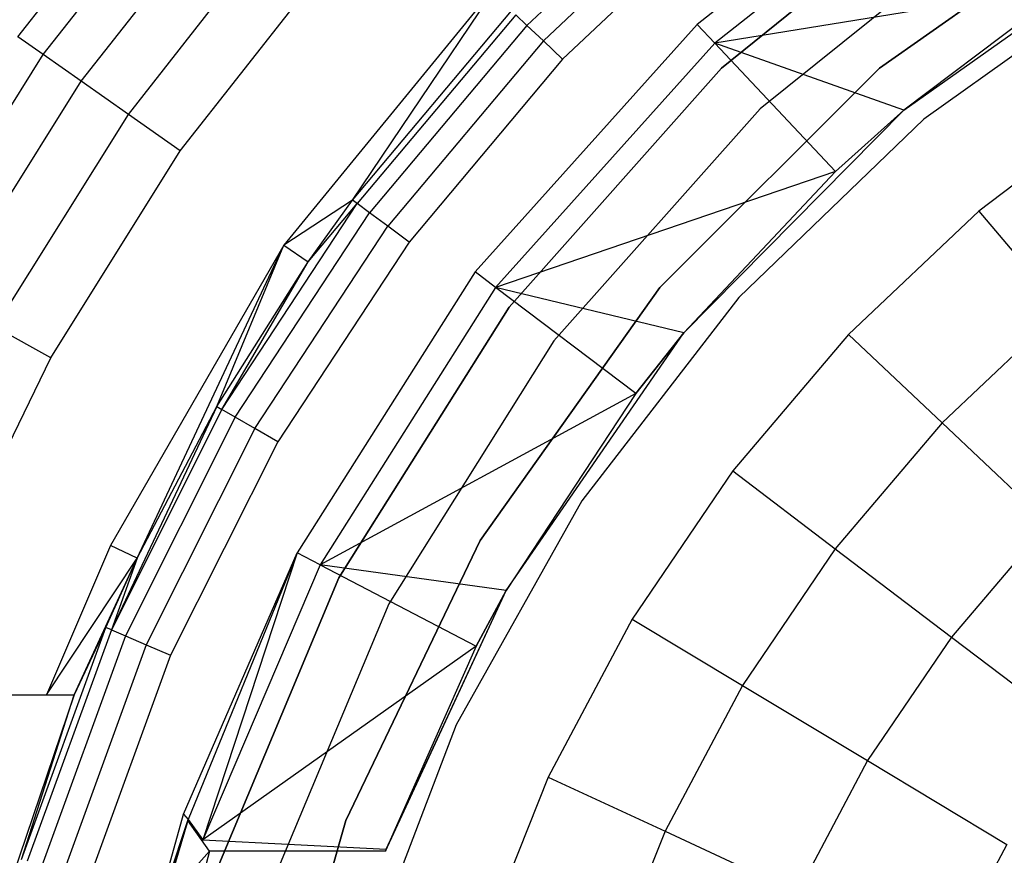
# Model space of a CAD drawing. Extents: x 0.04 to 8.34, y -4.15 to 4.15.
# Tile 16 of 34: x 1.3 to 2.7, y 0.87 to 2.06. Entities that reach past the tile are written whole.
import ezdxf

# ---------------------------------------------------------------- set-up
doc = ezdxf.new("R2010")
doc.units = 0
doc.header["$LTSCALE"] = 2.54
doc.layers.get('0').update_dxf_attribs({"color": 13, "linetype": 'CONTINUOUS'})

# ---------------------------------------------------------------- blocks, each defined once
blk = doc.blocks.new('MONOO_STL')
at = {"color": 0}
for p, q in [((2.6293, 2.3462, 6.5853), (2.2594, 2.0524, 6.5853)), ((2.6293, 2.3462, 6.5853), (2.2594, 2.0524, 6.5853)), ((1.2943, 2.0349, 6.3879), (1.527, 2.3313, 6.3879)), ((1.2943, 2.0349, 6.3879), (1.527, 2.3313, 6.3879)), ((2.6496, 2.3157, 7.9853), (2.2845, 2.0257, 7.9853)), ((2.6496, 2.3157, 7.9853), (2.2845, 2.0257, 7.9853)), ((1.3302, 2.0097, 6.4679), (1.5601, 2.3024, 6.4679)), ((1.3302, 2.0097, 6.4679), (1.5601, 2.3024, 6.4679)), ((2.2702, 2.2895, 8.5569), (2.0174, 2.051, 8.5569)), ((2.2702, 2.2895, 8.5569), (2.0174, 2.051, 8.5569)), ((2.6471, 2.2755, 8.5853), (2.2937, 1.9903, 8.5853)), ((2.2937, 1.9903, 0.0853), (2.6471, 2.2755, 0.0853)), ((2.6471, 2.2755, 8.5853), (2.2937, 1.9903, 8.5853)), ((2.2937, 1.9903, 0.0853), (2.6471, 2.2755, 0.0853)), ((1.3842, 1.9718, 6.531), (1.6097, 2.259, 6.531)), ((1.3842, 1.9718, 6.531), (1.6097, 2.259, 6.531)), ((2.2909, 2.2649, 8.5779), (2.0408, 2.0289, 8.5779)), ((2.2909, 2.2649, 8.5779), (2.0408, 2.0289, 8.5779)), ((2.8788, 2.2443, 8.5853), (2.5183, 1.9902, 8.5853)), ((2.5183, 1.9902, 2.5853), (2.8788, 2.2443, 2.5853)), ((2.8788, 2.2443, 8.5853), (2.5183, 1.9902, 8.5853)), ((2.5183, 1.9902, 2.5853), (2.8788, 2.2443, 2.5853)), ((2.3151, 2.236, 8.5853), (2.0682, 2.0031, 8.5853)), ((2.3151, 2.236, 8.5853), (2.0682, 2.0031, 8.5853)), ((1.4512, 1.9247, 6.5714), (1.6713, 2.2051, 6.5714)), ((1.4512, 1.9247, 6.5714), (1.6713, 2.2051, 6.5714)), ((2.6921, 2.2093, 0.0853), (2.3489, 1.9324, 0.0853)), ((2.6921, 2.2093, 0.0853), (2.3489, 1.9324, 0.0853)), ((2.6921, 2.2093, 2.5853), (2.3489, 1.9324, 2.5853)), ((2.6921, 2.2093, 2.5853), (2.3489, 1.9324, 2.5853)), ((2.5532, 1.9308, 8.5853), (2.9164, 2.1876, 8.5853)), ((2.5532, 1.9308, 8.4853), (2.9164, 2.1876, 8.5853)), ((2.5532, 1.9308, 8.5853), (2.9164, 2.1876, 8.5853)), ((2.5532, 1.9308, 8.4853), (2.9164, 2.1876, 8.5853)), ((1.525, 1.8729, 6.5853), (1.7392, 2.1457, 6.5853)), ((1.525, 1.8729, 6.5853), (1.7392, 2.1457, 6.5853)), ((2.8783, 2.13, 0.7591), (2.5814, 1.9176, 0.7591)), ((2.8783, 2.13, 0.4891), (2.5814, 1.9176, 0.4891)), ((2.8783, 2.13, 0.7591), (2.5814, 1.9176, 0.7591)), ((2.8783, 2.13, 0.4891), (2.5814, 1.9176, 0.4891)), ((1.9838, 2.1203, 6.8853), (1.6723, 1.7388, 6.8853)), ((1.9838, 2.1203, 6.8853), (1.6723, 1.7388, 6.8853)), ((1.7698, 1.8028, 8.4879), (1.9838, 2.1203, 6.8853)), ((1.7698, 1.8028, 8.4879), (1.9838, 2.1203, 6.8853)), ((2.7881, 2.1077, 8.4853), (2.2845, 2.0257, 7.9853)), ((2.7881, 2.1077, 8.4853), (2.2845, 2.0257, 7.9853)), ((2.7881, 2.1077, 8.4853), (2.5532, 1.9308, 8.4853)), ((2.7881, 2.1077, 8.4853), (2.5532, 1.9308, 8.4853)), ((1.7698, 1.8028, 8.4879), (1.9955, 2.0717, 8.4879)), ((1.7698, 1.8028, 8.4879), (1.9955, 2.0717, 8.4879)), ((2.0016, 2.066, 8.5254), (1.7765, 1.7978, 8.5254)), ((2.0016, 2.066, 8.5254), (1.7765, 1.7978, 8.5254)), ((2.0016, 2.066, 8.5254), (2.0174, 2.051, 8.5569)), ((2.0016, 2.066, 8.5254), (2.0174, 2.051, 8.5569)), ((2.0174, 2.051, 8.5569), (1.794, 1.7847, 8.5569)), ((2.0174, 2.051, 8.5569), (1.794, 1.7847, 8.5569)), ((2.2594, 2.0524, 6.5853), (1.9437, 1.7008, 6.5853)), ((2.2594, 2.0524, 6.5853), (1.9437, 1.7008, 6.5853)), ((2.0174, 2.051, 8.5569), (2.0408, 2.0289, 8.5779)), ((2.0174, 2.051, 8.5569), (2.0408, 2.0289, 8.5779)), ((2.2845, 2.0257, 7.9853), (2.2594, 2.0524, 6.5853)), ((2.2845, 2.0257, 7.9853), (2.2594, 2.0524, 6.5853)), ((1.3302, 2.0097, 6.4679), (1.2943, 2.0349, 6.3879)), ((1.3302, 2.0097, 6.4679), (1.2943, 2.0349, 6.3879)), ((2.0408, 2.0289, 8.5779), (1.8198, 1.7656, 8.5779)), ((2.0408, 2.0289, 8.5779), (1.8198, 1.7656, 8.5779)), ((2.0408, 2.0289, 8.5779), (2.0682, 2.0031, 8.5853)), ((2.0408, 2.0289, 8.5779), (2.0682, 2.0031, 8.5853)), ((2.2845, 2.0257, 7.9853), (1.9729, 1.6787, 7.9853)), ((2.2845, 2.0257, 7.9853), (1.9729, 1.6787, 7.9853)), ((2.5532, 1.9308, 8.4853), (2.2845, 2.0257, 7.9853)), ((2.5532, 1.9308, 8.4853), (2.2845, 2.0257, 7.9853)), ((2.4558, 1.8437, 8.4853), (2.2845, 2.0257, 7.9853)), ((2.4558, 1.8437, 8.4853), (2.2845, 2.0257, 7.9853)), ((1.1328, 1.6942, 6.4679), (1.3302, 2.0097, 6.4679)), ((1.1328, 1.6942, 6.4679), (1.3302, 2.0097, 6.4679)), ((1.3842, 1.9718, 6.531), (1.3302, 2.0097, 6.4679)), ((1.3842, 1.9718, 6.531), (1.3302, 2.0097, 6.4679)), ((2.0682, 2.0031, 8.5853), (1.85, 1.7431, 8.5853)), ((2.0682, 2.0031, 8.5853), (1.85, 1.7431, 8.5853)), ((2.2937, 1.9903, 8.5853), (1.992, 1.6508, 8.5853)), ((1.992, 1.6508, 0.0853), (2.2937, 1.9903, 0.0853)), ((2.2937, 1.9903, 8.5853), (1.992, 1.6508, 8.5853)), ((1.992, 1.6508, 0.0853), (2.2937, 1.9903, 0.0853)), ((2.5183, 1.9902, 8.5853), (2.2061, 1.6789, 8.5853)), ((2.2061, 1.6789, 2.5853), (2.5183, 1.9902, 2.5853)), ((2.5183, 1.9902, 8.5853), (2.2061, 1.6789, 8.5853)), ((2.2061, 1.6789, 2.5853), (2.5183, 1.9902, 2.5853)), ((2.2937, 1.9903, 8.5853), (2.2937, 1.9903, 0.0853)), ((2.2937, 1.9903, 8.5853), (2.2937, 1.9903, 0.0853)), ((2.5183, 1.9902, 8.5853), (2.5183, 1.9902, 2.5853)), ((2.5183, 1.9902, 8.5853), (2.5183, 1.9902, 2.5853)), ((1.1905, 1.6622, 6.531), (1.3842, 1.9718, 6.531)), ((1.1905, 1.6622, 6.531), (1.3842, 1.9718, 6.531)), ((1.4512, 1.9247, 6.5714), (1.3842, 1.9718, 6.531)), ((1.4512, 1.9247, 6.5714), (1.3842, 1.9718, 6.531)), ((2.3489, 1.9324, 0.0853), (2.0559, 1.6028, 0.0853)), ((2.3489, 1.9324, 0.0853), (2.0559, 1.6028, 0.0853)), ((2.3489, 1.9324, 2.5853), (2.0559, 1.6028, 2.5853)), ((2.3489, 1.9324, 2.5853), (2.0559, 1.6028, 2.5853)), ((2.2406, 1.6143, 8.5853), (2.5532, 1.9308, 8.5853)), ((2.2406, 1.6143, 8.4853), (2.5532, 1.9308, 8.5853)), ((2.2406, 1.6143, 8.5853), (2.5532, 1.9308, 8.5853)), ((2.2406, 1.6143, 8.4853), (2.5532, 1.9308, 8.5853)), ((2.3489, 1.9324, 0.0853), (2.3489, 1.9324, 2.5853)), ((2.3489, 1.9324, 0.0853), (2.3489, 1.9324, 2.5853)), ((2.5532, 1.9308, 8.4853), (2.4558, 1.8437, 8.4853)), ((2.4558, 1.8437, 8.4853), (2.5532, 1.9308, 8.5853)), ((2.4558, 1.8437, 8.4853), (2.5532, 1.9308, 8.5853)), ((2.5532, 1.9308, 8.4853), (2.4558, 1.8437, 8.4853)), ((2.5532, 1.9308, 8.4853), (2.5532, 1.9308, 8.5853)), ((2.5532, 1.9308, 8.4853), (2.5532, 1.9308, 8.5853)), ((2.8618, 1.9411, 0.7591), (2.6593, 1.7871, 0.7591)), ((2.8618, 1.9411, 0.7591), (2.6593, 1.7871, 0.7591)), ((1.2621, 1.6226, 6.5714), (1.4512, 1.9247, 6.5714)), ((1.2621, 1.6226, 6.5714), (1.4512, 1.9247, 6.5714)), ((1.525, 1.8729, 6.5853), (1.4512, 1.9247, 6.5714)), ((1.525, 1.8729, 6.5853), (1.4512, 1.9247, 6.5714)), ((2.5814, 1.9176, 0.7591), (2.3187, 1.6643, 0.7591)), ((2.5814, 1.9176, 0.4891), (2.3187, 1.6643, 0.4891)), ((2.5814, 1.9176, 0.7591), (2.3187, 1.6643, 0.7591)), ((2.5814, 1.9176, 0.4891), (2.3187, 1.6643, 0.4891)), ((2.5814, 1.9176, 0.4891), (2.5814, 1.9176, 0.7591)), ((2.5814, 1.9176, 0.4891), (2.5814, 1.9176, 0.7591)), ((1.341, 1.5789, 6.5853), (1.525, 1.8729, 6.5853)), ((1.341, 1.5789, 6.5853), (1.525, 1.8729, 6.5853)), ((2.4558, 1.8437, 8.4853), (1.9729, 1.6787, 7.9853)), ((2.4558, 1.8437, 8.4853), (1.9729, 1.6787, 7.9853)), ((2.4558, 1.8437, 8.4853), (2.2406, 1.6143, 8.4853)), ((2.4558, 1.8437, 8.4853), (2.2406, 1.6143, 8.4853)), ((1.5841, 1.5053, 8.5254), (1.7765, 1.7978, 8.5254)), ((1.5841, 1.5053, 8.5254), (1.7765, 1.7978, 8.5254)), ((1.7698, 1.8028, 8.4879), (1.6723, 1.7388, 6.8853)), ((1.7698, 1.8028, 8.4879), (1.6723, 1.7388, 6.8853)), ((1.7068, 1.7149, 8.4879), (1.7698, 1.8028, 8.4879)), ((1.7068, 1.7149, 8.4879), (1.7698, 1.8028, 8.4879)), ((1.7068, 1.7149, 8.4879), (1.7765, 1.7978, 8.5254)), ((1.7068, 1.7149, 8.4879), (1.7765, 1.7978, 8.5254)), ((1.7765, 1.7978, 8.5254), (1.7698, 1.8028, 8.4879)), ((1.7765, 1.7978, 8.5254), (1.7698, 1.8028, 8.4879)), ((1.794, 1.7847, 8.5569), (1.7765, 1.7978, 8.5254)), ((1.794, 1.7847, 8.5569), (1.7765, 1.7978, 8.5254)), ((1.603, 1.4944, 8.5569), (1.794, 1.7847, 8.5569)), ((1.603, 1.4944, 8.5569), (1.794, 1.7847, 8.5569)), ((1.8198, 1.7656, 8.5779), (1.794, 1.7847, 8.5569)), ((1.8198, 1.7656, 8.5779), (1.794, 1.7847, 8.5569)), ((2.6593, 1.7871, 0.7591), (2.4745, 1.6121, 0.7591)), ((2.6593, 1.7871, 0.7591), (2.4745, 1.6121, 0.7591)), ((2.6593, 1.7871, 0.7591), (2.7777, 1.6477, 1.1342)), ((2.6593, 1.7871, 0.7591), (2.7777, 1.6477, 1.1342)), ((1.6309, 1.4783, 8.5779), (1.8198, 1.7656, 8.5779)), ((1.6309, 1.4783, 8.5779), (1.8198, 1.7656, 8.5779)), ((1.85, 1.7431, 8.5853), (1.8198, 1.7656, 8.5779)), ((1.85, 1.7431, 8.5853), (1.8198, 1.7656, 8.5779)), ((1.6723, 1.7388, 6.8853), (1.426, 1.3122, 6.8853)), ((1.6723, 1.7388, 6.8853), (1.426, 1.3122, 6.8853)), ((1.4639, 1.2942, 8.4879), (1.6723, 1.7388, 6.8853)), ((1.4639, 1.2942, 8.4879), (1.6723, 1.7388, 6.8853)), ((1.5769, 1.5095, 8.4879), (1.6723, 1.7388, 6.8853)), ((1.5769, 1.5095, 8.4879), (1.6723, 1.7388, 6.8853)), ((1.85, 1.7431, 8.5853), (1.6635, 1.4595, 8.5853)), ((1.85, 1.7431, 8.5853), (1.6635, 1.4595, 8.5853)), ((1.6723, 1.7388, 6.8853), (1.7068, 1.7149, 8.4879)), ((1.6723, 1.7388, 6.8853), (1.7068, 1.7149, 8.4879)), ((1.5769, 1.5095, 8.4879), (1.7068, 1.7149, 8.4879)), ((1.5769, 1.5095, 8.4879), (1.7068, 1.7149, 8.4879)), ((1.5841, 1.5053, 8.5254), (1.7068, 1.7149, 8.4879)), ((1.5841, 1.5053, 8.5254), (1.7068, 1.7149, 8.4879)), ((1.9437, 1.7008, 6.5853), (1.6912, 1.3015, 6.5853)), ((1.9437, 1.7008, 6.5853), (1.6912, 1.3015, 6.5853)), ((1.9729, 1.6787, 7.9853), (1.9437, 1.7008, 6.5853)), ((1.9729, 1.6787, 7.9853), (1.9437, 1.7008, 6.5853)), ((2.2061, 1.6789, 8.5853), (1.9509, 1.3192, 8.5853)), ((1.9509, 1.3192, 2.5853), (2.2061, 1.6789, 2.5853)), ((2.2061, 1.6789, 8.5853), (1.9509, 1.3192, 8.5853)), ((1.9509, 1.3192, 2.5853), (2.2061, 1.6789, 2.5853)), ((2.2061, 1.6789, 8.5853), (2.2061, 1.6789, 2.5853)), ((2.2061, 1.6789, 8.5853), (2.2061, 1.6789, 2.5853)), ((1.9729, 1.6787, 7.9853), (1.7237, 1.2846, 7.9853)), ((1.9729, 1.6787, 7.9853), (1.7237, 1.2846, 7.9853)), ((2.2406, 1.6143, 8.4853), (1.9729, 1.6787, 7.9853)), ((2.2406, 1.6143, 8.4853), (1.9729, 1.6787, 7.9853)), ((2.1722, 1.5279, 8.4853), (1.9729, 1.6787, 7.9853)), ((2.1722, 1.5279, 8.4853), (1.9729, 1.6787, 7.9853)), ((1.992, 1.6508, 8.5853), (1.7502, 1.2663, 8.5853)), ((1.7502, 1.2663, 0.0853), (1.992, 1.6508, 0.0853)), ((1.992, 1.6508, 8.5853), (1.7502, 1.2663, 8.5853)), ((1.7502, 1.2663, 0.0853), (1.992, 1.6508, 0.0853)), ((1.992, 1.6508, 8.5853), (1.992, 1.6508, 0.0853)), ((1.992, 1.6508, 8.5853), (1.992, 1.6508, 0.0853)), ((2.3187, 1.6643, 0.7591), (2.0956, 1.3755, 0.7591)), ((2.3187, 1.6643, 0.4891), (2.0956, 1.3755, 0.4891)), ((2.3187, 1.6643, 0.7591), (2.0956, 1.3755, 0.7591)), ((2.3187, 1.6643, 0.4891), (2.0956, 1.3755, 0.4891)), ((2.3187, 1.6643, 0.4891), (2.3187, 1.6643, 0.7591)), ((2.3187, 1.6643, 0.4891), (2.3187, 1.6643, 0.7591)), ((2.7777, 1.6477, 1.1342), (2.6073, 1.4864, 1.1342)), ((2.7777, 1.6477, 1.1342), (2.6073, 1.4864, 1.1342)), ((1.341, 1.5789, 6.5853), (1.2621, 1.6226, 6.5714)), ((1.341, 1.5789, 6.5853), (1.2621, 1.6226, 6.5714)), ((1.9882, 1.2481, 8.5853), (2.2406, 1.6143, 8.5853)), ((1.9882, 1.2481, 8.4853), (2.2406, 1.6143, 8.5853)), ((1.9882, 1.2481, 8.5853), (2.2406, 1.6143, 8.5853)), ((1.9882, 1.2481, 8.4853), (2.2406, 1.6143, 8.5853)), ((2.2406, 1.6143, 8.4853), (2.1722, 1.5279, 8.4853)), ((2.1722, 1.5279, 8.4853), (2.2406, 1.6143, 8.5853)), ((2.1722, 1.5279, 8.4853), (2.2406, 1.6143, 8.5853)), ((2.2406, 1.6143, 8.4853), (2.1722, 1.5279, 8.4853)), ((2.2406, 1.6143, 8.4853), (2.2406, 1.6143, 8.5853)), ((2.2406, 1.6143, 8.4853), (2.2406, 1.6143, 8.5853)), ((2.4745, 1.6121, 0.7591), (2.3098, 1.4182, 0.7591)), ((2.4745, 1.6121, 0.7591), (2.3098, 1.4182, 0.7591)), ((2.4745, 1.6121, 0.7591), (2.6073, 1.4864, 1.1342)), ((2.4745, 1.6121, 0.7591), (2.6073, 1.4864, 1.1342)), ((2.0559, 1.6028, 0.0853), (1.8213, 1.2294, 0.0853)), ((2.0559, 1.6028, 0.0853), (1.8213, 1.2294, 0.0853)), ((2.0559, 1.6028, 2.5853), (1.8213, 1.2294, 2.5853)), ((2.0559, 1.6028, 2.5853), (1.8213, 1.2294, 2.5853)), ((2.0559, 1.6028, 0.0853), (2.0559, 1.6028, 2.5853)), ((2.0559, 1.6028, 0.0853), (2.0559, 1.6028, 2.5853)), ((1.1893, 1.2669, 6.5853), (1.341, 1.5789, 6.5853)), ((1.1893, 1.2669, 6.5853), (1.341, 1.5789, 6.5853)), ((2.1722, 1.5279, 8.4853), (1.7237, 1.2846, 7.9853)), ((2.1722, 1.5279, 8.4853), (1.7237, 1.2846, 7.9853)), ((2.1722, 1.5279, 8.4853), (1.9882, 1.2481, 8.4853)), ((2.1722, 1.5279, 8.4853), (1.9882, 1.2481, 8.4853)), ((1.5769, 1.5095, 8.4879), (1.427, 1.1924, 8.5254)), ((1.5769, 1.5095, 8.4879), (1.427, 1.1924, 8.5254)), ((1.5841, 1.5053, 8.5254), (1.427, 1.1924, 8.5254)), ((1.5841, 1.5053, 8.5254), (1.427, 1.1924, 8.5254)), ((1.4639, 1.2942, 8.4879), (1.5769, 1.5095, 8.4879)), ((1.4639, 1.2942, 8.4879), (1.5769, 1.5095, 8.4879)), ((1.5769, 1.5095, 8.4879), (1.5841, 1.5053, 8.5254)), ((1.5769, 1.5095, 8.4879), (1.5841, 1.5053, 8.5254)), ((1.603, 1.4944, 8.5569), (1.5841, 1.5053, 8.5254)), ((1.603, 1.4944, 8.5569), (1.5841, 1.5053, 8.5254)), ((1.603, 1.4944, 8.5569), (1.4471, 1.1838, 8.5569)), ((1.603, 1.4944, 8.5569), (1.4471, 1.1838, 8.5569)), ((1.6309, 1.4783, 8.5779), (1.603, 1.4944, 8.5569)), ((1.6309, 1.4783, 8.5779), (1.603, 1.4944, 8.5569)), ((2.6073, 1.4864, 1.1342), (2.4554, 1.3075, 1.1342)), ((2.6073, 1.4864, 1.1342), (2.4554, 1.3075, 1.1342)), ((2.6073, 1.4864, 1.1342), (2.7579, 1.3437, 1.4963)), ((2.6073, 1.4864, 1.1342), (2.7579, 1.3437, 1.4963)), ((1.6309, 1.4783, 8.5779), (1.4766, 1.1711, 8.5779)), ((1.6309, 1.4783, 8.5779), (1.4766, 1.1711, 8.5779)), ((1.6635, 1.4595, 8.5853), (1.6309, 1.4783, 8.5779)), ((1.6635, 1.4595, 8.5853), (1.6309, 1.4783, 8.5779)), ((1.6635, 1.4595, 8.5853), (1.5111, 1.1561, 8.5853)), ((1.6635, 1.4595, 8.5853), (1.5111, 1.1561, 8.5853)), ((2.3098, 1.4182, 0.7591), (2.167, 1.2076, 0.7591)), ((2.3098, 1.4182, 0.7591), (2.167, 1.2076, 0.7591)), ((2.3098, 1.4182, 0.7591), (2.4554, 1.3075, 1.1342)), ((2.3098, 1.4182, 0.7591), (2.4554, 1.3075, 1.1342)), ((2.0956, 1.3755, 0.7591), (1.917, 1.0572, 0.7591)), ((2.0956, 1.3755, 0.4891), (1.917, 1.0572, 0.4891)), ((2.0956, 1.3755, 0.7591), (1.917, 1.0572, 0.7591)), ((2.0956, 1.3755, 0.4891), (1.917, 1.0572, 0.4891)), ((2.0956, 1.3755, 0.4891), (2.0956, 1.3755, 0.7591)), ((2.0956, 1.3755, 0.4891), (2.0956, 1.3755, 0.7591)), ((2.7579, 1.3437, 1.4963), (2.6205, 1.182, 1.4963)), ((2.7579, 1.3437, 1.4963), (2.6205, 1.182, 1.4963)), ((1.9509, 1.3192, 8.5853), (1.7602, 0.9216, 8.5853)), ((1.7602, 0.9216, 2.5853), (1.9509, 1.3192, 2.5853)), ((1.9509, 1.3192, 8.5853), (1.7602, 0.9216, 8.5853)), ((1.7602, 0.9216, 2.5853), (1.9509, 1.3192, 2.5853)), ((1.9509, 1.3192, 8.5853), (1.9509, 1.3192, 2.5853)), ((1.9509, 1.3192, 8.5853), (1.9509, 1.3192, 2.5853)), ((1.426, 1.3122, 6.8853), (1.335, 1.1, 6.8853)), ((1.426, 1.3122, 6.8853), (1.335, 1.1, 6.8853)), ((1.4639, 1.2942, 8.4879), (1.426, 1.3122, 6.8853)), ((1.4639, 1.2942, 8.4879), (1.426, 1.3122, 6.8853)), ((1.5293, 0.9304, 6.5853), (1.6912, 1.3015, 6.5853)), ((1.5293, 0.9304, 6.5853), (1.6912, 1.3015, 6.5853)), ((1.6912, 1.3015, 6.5853), (1.5363, 0.9226, 6.8853)), ((1.6912, 1.3015, 6.5853), (1.5363, 0.9226, 6.8853)), ((1.6912, 1.3015, 6.5853), (1.5568, 0.8937, 7.9853)), ((1.6912, 1.3015, 6.5853), (1.5568, 0.8937, 7.9853)), ((1.7237, 1.2846, 7.9853), (1.6912, 1.3015, 6.5853)), ((1.7237, 1.2846, 7.9853), (1.6912, 1.3015, 6.5853)), ((2.4554, 1.3075, 1.1342), (2.3237, 1.1133, 1.1342)), ((2.4554, 1.3075, 1.1342), (2.3237, 1.1133, 1.1342)), ((2.4554, 1.3075, 1.1342), (2.6205, 1.182, 1.4963)), ((2.4554, 1.3075, 1.1342), (2.6205, 1.182, 1.4963)), ((1.335, 1.1, 6.8853), (1.4639, 1.2942, 8.4879)), ((1.335, 1.1, 6.8853), (1.4639, 1.2942, 8.4879)), ((1.3743, 1.1, 8.2853), (1.4639, 1.2942, 8.4879)), ((1.3743, 1.1, 8.2853), (1.4639, 1.2942, 8.4879)), ((1.4193, 1.1957, 8.4879), (1.4639, 1.2942, 8.4879)), ((1.4193, 1.1957, 8.4879), (1.4639, 1.2942, 8.4879)), ((1.4639, 1.2942, 8.4879), (1.427, 1.1924, 8.5254)), ((1.4639, 1.2942, 8.4879), (1.427, 1.1924, 8.5254)), ((1.7237, 1.2846, 7.9853), (1.5568, 0.8937, 7.9853)), ((1.7237, 1.2846, 7.9853), (1.5568, 0.8937, 7.9853)), ((1.7237, 1.2846, 7.9853), (1.9454, 1.1692, 8.4853)), ((1.9882, 1.2481, 8.4853), (1.7237, 1.2846, 7.9853)), ((1.9882, 1.2481, 8.4853), (1.7237, 1.2846, 7.9853)), ((1.7237, 1.2846, 7.9853), (1.9454, 1.1692, 8.4853)), ((1.7502, 1.2663, 8.5853), (1.5751, 0.8472, 8.5853)), ((1.5751, 0.8472, 0.0853), (1.7502, 1.2663, 0.0853)), ((1.7502, 1.2663, 8.5853), (1.5751, 0.8472, 8.5853)), ((1.5751, 0.8472, 0.0853), (1.7502, 1.2663, 0.0853)), ((1.7502, 1.2663, 8.5853), (1.7502, 1.2663, 0.0853)), ((1.7502, 1.2663, 8.5853), (1.7502, 1.2663, 0.0853)), ((1.8164, 0.878, 8.5853), (1.9882, 1.2481, 8.5853)), ((1.8164, 0.878, 8.5853), (1.9882, 1.2481, 8.5853)), ((1.8174, 0.8807, 8.4853), (1.9882, 1.2481, 8.5853)), ((1.8174, 0.8807, 8.4853), (1.9882, 1.2481, 8.5853)), ((1.9882, 1.2481, 8.4853), (1.9454, 1.1692, 8.4853)), ((1.9454, 1.1692, 8.4853), (1.9882, 1.2481, 8.5853)), ((1.9454, 1.1692, 8.4853), (1.9882, 1.2481, 8.5853)), ((1.9882, 1.2481, 8.4853), (1.9454, 1.1692, 8.4853)), ((1.9882, 1.2481, 8.4853), (1.9882, 1.2481, 8.5853)), ((1.9882, 1.2481, 8.4853), (1.9882, 1.2481, 8.5853)), ((1.8213, 1.2294, 0.0853), (1.6512, 0.8226, 0.0853)), ((1.8213, 1.2294, 0.0853), (1.6512, 0.8226, 0.0853)), ((1.8213, 1.2294, 2.5853), (1.6512, 0.8226, 2.5853)), ((1.8213, 1.2294, 2.5853), (1.6512, 0.8226, 2.5853)), ((1.8213, 1.2294, 0.0853), (1.8213, 1.2294, 2.5853)), ((1.8213, 1.2294, 0.0853), (1.8213, 1.2294, 2.5853)), ((2.167, 1.2076, 0.7591), (2.0478, 0.9828, 0.7591)), ((2.167, 1.2076, 0.7591), (2.0478, 0.9828, 0.7591)), ((2.167, 1.2076, 0.7591), (2.3237, 1.1133, 1.1342)), ((2.167, 1.2076, 0.7591), (2.3237, 1.1133, 1.1342)), ((1.2993, 0.8658, 8.4879), (1.4193, 1.1957, 8.4879)), ((1.2993, 0.8658, 8.4879), (1.4193, 1.1957, 8.4879)), ((1.427, 1.1924, 8.5254), (1.3073, 0.8634, 8.5254)), ((1.427, 1.1924, 8.5254), (1.3073, 0.8634, 8.5254)), ((1.4193, 1.1957, 8.4879), (1.3743, 1.1, 8.2853)), ((1.4193, 1.1957, 8.4879), (1.3743, 1.1, 8.2853)), ((1.427, 1.1924, 8.5254), (1.4193, 1.1957, 8.4879)), ((1.427, 1.1924, 8.5254), (1.4193, 1.1957, 8.4879)), ((1.427, 1.1924, 8.5254), (1.4471, 1.1838, 8.5569)), ((1.427, 1.1924, 8.5254), (1.4471, 1.1838, 8.5569)), ((1.4471, 1.1838, 8.5569), (1.3282, 0.8572, 8.5569)), ((1.4471, 1.1838, 8.5569), (1.3282, 0.8572, 8.5569)), ((1.4471, 1.1838, 8.5569), (1.4766, 1.1711, 8.5779)), ((1.4471, 1.1838, 8.5569), (1.4766, 1.1711, 8.5779)), ((2.6205, 1.182, 1.4963), (2.5014, 1.0064, 1.4963)), ((2.6205, 1.182, 1.4963), (2.5014, 1.0064, 1.4963)), ((2.6205, 1.182, 1.4963), (2.8044, 1.0422, 1.8439)), ((2.6205, 1.182, 1.4963), (2.8044, 1.0422, 1.8439)), ((1.4766, 1.1711, 8.5779), (1.359, 0.848, 8.5779)), ((1.4766, 1.1711, 8.5779), (1.359, 0.848, 8.5779)), ((1.4766, 1.1711, 8.5779), (1.5111, 1.1561, 8.5853)), ((1.4766, 1.1711, 8.5779), (1.5111, 1.1561, 8.5853)), ((1.9454, 1.1692, 8.4853), (1.5568, 0.8937, 7.9853)), ((1.9454, 1.1692, 8.4853), (1.5568, 0.8937, 7.9853)), ((1.9454, 1.1692, 8.4853), (1.8174, 0.8807, 8.4853)), ((1.9454, 1.1692, 8.4853), (1.8174, 0.8807, 8.4853)), ((1.5111, 1.1561, 8.5853), (1.395, 0.8372, 8.5853)), ((1.5111, 1.1561, 8.5853), (1.395, 0.8372, 8.5853)), ((2.3237, 1.1133, 1.1342), (2.2138, 0.906, 1.1342)), ((2.3237, 1.1133, 1.1342), (2.2138, 0.906, 1.1342)), ((2.3237, 1.1133, 1.1342), (2.5014, 1.0064, 1.4963)), ((2.3237, 1.1133, 1.1342), (2.5014, 1.0064, 1.4963)), ((0.7914, 1.1, 6.8853), (1.335, 1.1, 6.8853)), ((0.7914, 1.1, 8.2853), (1.3743, 1.1, 8.2853)), ((0.7914, 1.1, 6.8853), (1.335, 1.1, 6.8853)), ((0.7914, 1.1, 8.2853), (1.3743, 1.1, 8.2853)), ((1.3743, 1.1, 8.2853), (1.2865, 0.8414, 8.2853)), ((1.3743, 1.1, 8.2853), (1.2865, 0.8414, 8.2853)), ((1.2993, 0.8658, 8.4879), (1.3743, 1.1, 8.2853)), ((1.2993, 0.8658, 8.4879), (1.3743, 1.1, 8.2853)), ((1.335, 1.1, 6.8853), (1.3743, 1.1, 8.2853)), ((1.335, 1.1, 6.8853), (1.3743, 1.1, 8.2853)), ((1.917, 1.0572, 0.7591), (1.7866, 0.7163, 0.7591)), ((1.917, 1.0572, 0.4891), (1.7866, 0.7163, 0.4891)), ((1.917, 1.0572, 0.7591), (1.7866, 0.7163, 0.7591)), ((1.917, 1.0572, 0.4891), (1.7866, 0.7163, 0.4891)), ((1.917, 1.0572, 0.4891), (1.917, 1.0572, 0.7591)), ((1.917, 1.0572, 0.4891), (1.917, 1.0572, 0.7591)), ((2.5014, 1.0064, 1.4963), (2.402, 0.8189, 1.4963)), ((2.5014, 1.0064, 1.4963), (2.402, 0.8189, 1.4963)), ((2.5014, 1.0064, 1.4963), (2.6994, 0.8873, 1.8439)), ((2.5014, 1.0064, 1.4963), (2.6994, 0.8873, 1.8439)), ((2.0478, 0.9828, 0.7591), (1.9536, 0.7464, 0.7591)), ((2.0478, 0.9828, 0.7591), (1.9536, 0.7464, 0.7591)), ((2.0478, 0.9828, 0.7591), (2.2138, 0.906, 1.1342)), ((2.0478, 0.9828, 0.7591), (2.2138, 0.906, 1.1342)), ((1.4296, 0.5703, 6.5853), (1.5293, 0.9304, 6.5853)), ((1.4296, 0.5703, 6.5853), (1.5293, 0.9304, 6.5853)), ((1.5293, 0.9304, 6.5853), (1.5363, 0.9226, 6.8853)), ((1.5293, 0.9304, 6.5853), (1.5363, 0.9226, 6.8853)), ((1.5363, 0.9226, 6.8853), (1.4296, 0.5703, 6.5853)), ((1.5363, 0.9226, 6.8853), (1.4296, 0.5703, 6.5853)), ((1.5363, 0.9226, 6.8853), (1.4954, 0.8, 6.8853)), ((1.5363, 0.9226, 6.8853), (1.4954, 0.8, 6.8853)), ((1.4954, 0.8, 6.8853), (1.5358, 0.9212, 6.9371)), ((1.4954, 0.8, 6.8853), (1.5358, 0.9212, 6.9371)), ((1.5358, 0.9212, 6.9371), (1.5363, 0.9226, 6.8853)), ((1.5358, 0.9212, 6.9371), (1.5363, 0.9226, 6.8853)), ((1.5667, 0.878, 8.5853), (1.5358, 0.9212, 6.9371)), ((1.5667, 0.878, 8.5853), (1.5358, 0.9212, 6.9371)), ((1.5363, 0.9226, 6.8853), (1.5568, 0.8937, 7.9853)), ((1.5363, 0.9226, 6.8853), (1.5568, 0.8937, 7.9853)), ((1.7602, 0.9216, 8.5853), (1.6394, 0.4975, 8.5853)), ((1.6394, 0.4975, 2.5853), (1.7602, 0.9216, 2.5853)), ((1.7602, 0.9216, 8.5853), (1.6394, 0.4975, 8.5853)), ((1.6394, 0.4975, 2.5853), (1.7602, 0.9216, 2.5853)), ((1.7602, 0.9216, 8.5853), (1.7602, 0.9216, 2.5853)), ((1.7602, 0.9216, 8.5853), (1.7602, 0.9216, 2.5853)), ((2.2138, 0.906, 1.1342), (2.1269, 0.688, 1.1342)), ((2.2138, 0.906, 1.1342), (2.1269, 0.688, 1.1342)), ((2.2138, 0.906, 1.1342), (2.402, 0.8189, 1.4963)), ((2.2138, 0.906, 1.1342), (2.402, 0.8189, 1.4963)), ((1.5568, 0.8937, 7.9853), (1.8174, 0.8807, 8.4853)), ((1.5568, 0.8937, 7.9853), (1.8174, 0.8807, 8.4853)), ((2.6994, 0.8873, 1.8439), (2.6117, 0.7219, 1.8439)), ((2.6994, 0.8873, 1.8439), (2.6117, 0.7219, 1.8439)), ((1.5667, 0.878, 8.5853), (1.4809, 0.5598, 8.5853)), ((1.5667, 0.878, 8.5853), (1.4809, 0.5598, 8.5853)), ((1.5667, 0.878, 8.5853), (1.4968, 0.8, 6.9371)), ((1.5667, 0.878, 8.5853), (1.4968, 0.8, 6.9371)), ((1.8164, 0.878, 8.5853), (1.5667, 0.878, 8.5853)), ((1.8164, 0.878, 8.5853), (1.5667, 0.878, 8.5853)), ((1.8174, 0.8807, 8.4853), (1.8164, 0.878, 8.5853)), ((1.8174, 0.8807, 8.4853), (1.8164, 0.878, 8.5853))]:
    blk.add_line(p, q, dxfattribs=at)

msp = doc.modelspace()

# ---------------------------------------------------------------- block references
at = {"color": 0}
msp.add_blockref('MONOO_STL', (0, 0), dxfattribs=at)

doc.saveas('drawing.dxf')
